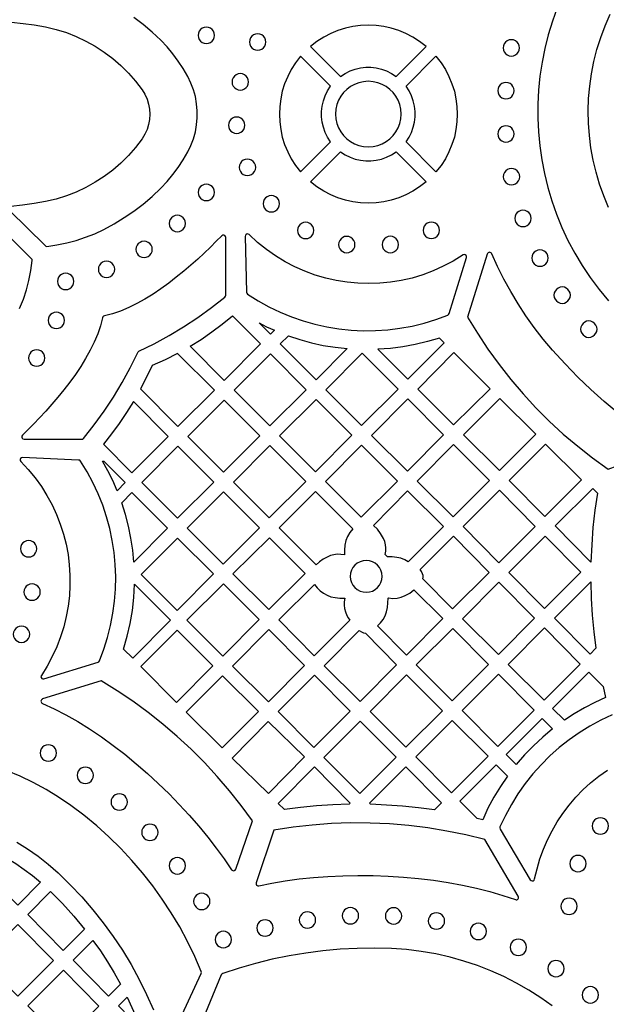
# Model space of a CAD drawing. Header units: millimetres. Extents: x -1176 to 822, y -1617 to -119.
# Tile 110 of 119: x 505 to 625, y -722 to -519. Entities that reach past the tile are written whole.
import ezdxf

# ---------------------------------------------------------------- set-up
doc = ezdxf.new("R2010")
doc.units = ezdxf.units.MM
doc.layers.add('pattern', color=5, linetype='Continuous', true_color=0x0000ff)

msp = doc.modelspace()

# ---------------------------------------------------------------- linework, layer by layer
at = {"layer": 'pattern'}
for points in [[(615.31, -516.78), (614.32, -519.52), (613.46, -522.3), (612.75, -525.11), (612.18, -527.94), (611.75, -530.79), (611.46, -533.66), (611.31, -536.53), (611.3, -539.41), (611.42, -542.28), (611.69, -545.15), (612.1, -548.01), (612.65, -550.84), (613.34, -553.66), (614.17, -556.44), (615.14, -559.19), (616.25, -561.89), (617.5, -564.56), (618.89, -567.17), (620.43, -569.72), (622.1, -572.21), (623.91, -574.63), (625.86, -576.98)], [(502.65, -558.4), (509.98, -565.64), (510.16, -565.76), (510.37, -565.78), (512.43, -565.49), (514.43, -565.09), (516.38, -564.57), (518.3, -563.93), (520.19, -563.18), (522.07, -562.29), (524.22, -561.13), (526.27, -559.88), (528.25, -558.53), (530.15, -557.08), (531.99, -555.51), (533.76, -553.84), (535.06, -552.47), (536.26, -551.05), (537.36, -549.57), (538.39, -548.02), (539.33, -546.39), (539.98, -545.05), (540.5, -543.66), (540.89, -542.25), (541.15, -540.81), (541.28, -539.36), (541.28, -537.91), (541.15, -536.46), (540.89, -535.02), (540.5, -533.61), (539.98, -532.23), (539.33, -530.89), (538.39, -529.26), (537.36, -527.71), (536.26, -526.22), (535.06, -524.8), (533.76, -523.44), (531.99, -521.76), (530.15, -520.2), (528.25, -518.74)], [(503.11, -519.71), (505.45, -519.95), (507.77, -520.28), (510.08, -520.69), (512.24, -521.2), (514.36, -521.86), (516.41, -522.65), (518.4, -523.59), (520.32, -524.65), (522.16, -525.85), (523.91, -527.17), (525.57, -528.61), (527.13, -530.16), (528.59, -531.83), (529.93, -533.6), (530.51, -534.53), (530.95, -535.52), (531.27, -536.54), (531.47, -537.58), (531.53, -538.64), (531.47, -539.69), (531.27, -540.74), (530.95, -541.76), (530.51, -542.74), (529.93, -543.68), (528.59, -545.45), (527.13, -547.11), (525.57, -548.67), (523.91, -550.11), (522.16, -551.43), (520.32, -552.62), (518.4, -553.69), (516.41, -554.62), (514.36, -555.42), (512.24, -556.07), (510.08, -556.58), (507.71, -557), (505.34, -557.33), (502.95, -557.58)], [(625.87, -557.79), (624.87, -555.41), (624.01, -552.99), (623.28, -550.54), (622.68, -548.05), (622.22, -545.54), (621.9, -543.02), (621.71, -540.48), (621.66, -537.93), (621.74, -535.39), (621.97, -532.85), (622.32, -530.32), (622.82, -527.81), (623.46, -525.32), (624.23, -522.85), (625.14, -520.43), (626.19, -518.04)], [(504.76, -578.54), (505.52, -576.65), (506.16, -574.73), (506.67, -572.78), (507.07, -570.78), (507.36, -568.72), (507.34, -568.51), (507.22, -568.33), (499.96, -561.16)], [(600.92, -567.36), (596.88, -580.32), (598.91, -583.66), (601.06, -586.91), (603.35, -590.07), (605.75, -593.14), (608.28, -596.1), (610.92, -598.96), (613.67, -601.71), (616.54, -604.35), (619.51, -606.87), (622.58, -609.28), (625.75, -611.56), (636.85, -607.47)], [(636.94, -606.58), (633.81, -604.5), (630.77, -602.33), (627.83, -600.07), (624.98, -597.7), (622.21, -595.22), (619.51, -592.64), (616.9, -589.95), (614.34, -587.14), (612.41, -584.84), (610.58, -582.48), (608.86, -580.07), (607.24, -577.6), (605.74, -575.09), (604.34, -572.54), (603.04, -569.94), (601.86, -567.31)], [(549.24, -693.79), (552.61, -683.84), (550.31, -680.7), (547.9, -677.66), (545.38, -674.71), (542.74, -671.87), (540.01, -669.13), (537.17, -666.5), (534.22, -663.99), (531.19, -661.58), (528.06, -659.29), (524.84, -657.12), (521.53, -655.08), (509.49, -658.81)], [(509.44, -659.75), (511.85, -660.83), (514.27, -662.07), (516.7, -663.45), (519.14, -664.96), (521.57, -666.6), (523.98, -668.34), (526.36, -670.18), (528.71, -672.11), (531.02, -674.11), (533.27, -676.19), (535.47, -678.32), (537.59, -680.49), (539.63, -682.7), (541.59, -684.94), (543.45, -687.18), (545.2, -689.44), (546.84, -691.68), (548.35, -693.9)], [(626.62, -662.09), (624.27, -663.18), (622, -664.41), (619.82, -665.76), (617.72, -667.23), (615.71, -668.81), (613.8, -670.51), (612, -672.31), (610.3, -674.21), (608.7, -676.21), (607.23, -678.3), (605.87, -680.48), (604.64, -682.75), (603.53, -685.09), (603.49, -685.32), (603.56, -685.53), (609.76, -695.95), (609.93, -696.12), (610.15, -696.18), (610.37, -696.15), (610.55, -696.02), (610.65, -695.8), (611.14, -693.69), (611.73, -691.67), (612.45, -689.69), (613.28, -687.76), (614.23, -685.88), (615.28, -684.06), (616.45, -682.31), (617.73, -680.61), (619.11, -679), (620.59, -677.47), (622.17, -676.03), (623.86, -674.67), (625.63, -673.42)], [(535.55, -729.24), (542.09, -715.22), (542.14, -715.03), (542.1, -714.84), (540.75, -711.71), (539.28, -708.65), (537.67, -705.67), (535.94, -702.76), (534.09, -699.94), (532.12, -697.19), (530.04, -694.54), (527.84, -691.98), (525.53, -689.51), (523.12, -687.14), (520.6, -684.88), (517.98, -682.72), (515.26, -680.67), (512.75, -678.96), (510.18, -677.4), (507.56, -675.98), (504.89, -674.7), (502.17, -673.56)], [(607.29, -699.33), (600.38, -687.72), (596.51, -686.76), (592.61, -685.96), (588.69, -685.32), (584.75, -684.83), (580.8, -684.49), (576.83, -684.31), (572.86, -684.29), (568.9, -684.43), (564.93, -684.72), (560.98, -685.17), (557.04, -685.77), (553.38, -696.58)], [(504.15, -688.25), (506.38, -689.63), (508.55, -691.14), (510.65, -692.78), (512.67, -694.56), (515.16, -696.98), (517.54, -699.5), (519.8, -702.11), (521.95, -704.81), (523.98, -707.6), (525.88, -710.46), (527.67, -713.41), (529.33, -716.43), (530.86, -719.52), (532.26, -722.68)], [(553.96, -697.23), (556.61, -696.67), (559.37, -696.2), (562.23, -695.8), (565.16, -695.5), (568.16, -695.27), (571.22, -695.13), (574.31, -695.08), (577.42, -695.11), (580.55, -695.22), (583.67, -695.42), (586.77, -695.7), (589.83, -696.07), (592.85, -696.52), (595.8, -697.06), (598.68, -697.68), (601.46, -698.39), (604.13, -699.18), (606.69, -700.05)], [(614.26, -721.9), (611.9, -720.22), (609.45, -718.65), (606.93, -717.2), (604.33, -715.87), (601.66, -714.67), (598.92, -713.6), (596.11, -712.66), (593.25, -711.86), (590.32, -711.2), (587.35, -710.68), (584.32, -710.32), (581.25, -710.11), (577.71, -710.02), (574.18, -710.07), (570.65, -710.25), (567.13, -710.57), (563.63, -711.02), (560.15, -711.6), (556.7, -712.31), (553.27, -713.16), (549.87, -714.14), (546.51, -715.25), (546.33, -715.35), (546.22, -715.52), (539.9, -730.78)]]:
    msp.add_lwpolyline(points, dxfattribs=at)
for points in [[(541.45, -522.42), (541.51, -522.86), (541.68, -523.27), (541.94, -523.61), (542.28, -523.87), (542.69, -524.04), (543.13, -524.1), (543.58, -524.04), (543.98, -523.87), (544.33, -523.61), (544.59, -523.27), (544.76, -522.86), (544.82, -522.42), (544.76, -521.97), (544.59, -521.57), (544.33, -521.22), (543.98, -520.96), (543.58, -520.79), (543.13, -520.73), (542.69, -520.79), (542.28, -520.96), (541.94, -521.22), (541.68, -521.57), (541.51, -521.97)], [(564.58, -524.68), (570.74, -530.85), (571.7, -530.23), (572.7, -529.73), (573.75, -529.36), (574.82, -529.11), (575.91, -528.99), (577, -528.99), (578.09, -529.11), (579.16, -529.36), (580.2, -529.73), (581.21, -530.23), (582.16, -530.85), (588.33, -524.68), (587.01, -523.66), (585.63, -522.77), (584.18, -522.02), (582.7, -521.4), (581.17, -520.92), (579.61, -520.58), (578.04, -520.37), (576.45, -520.31), (574.87, -520.37), (573.3, -520.58), (571.74, -520.92), (570.21, -521.4), (568.72, -522.02), (567.28, -522.77), (565.9, -523.66)], [(552.02, -523.8), (552.08, -524.24), (552.25, -524.65), (552.52, -524.99), (552.86, -525.25), (553.26, -525.42), (553.71, -525.48), (554.16, -525.42), (554.56, -525.25), (554.9, -524.99), (555.16, -524.65), (555.33, -524.24), (555.39, -523.8), (555.33, -523.35), (555.16, -522.94), (554.9, -522.6), (554.56, -522.34), (554.16, -522.17), (553.71, -522.11), (553.26, -522.17), (552.86, -522.34), (552.52, -522.6), (552.25, -522.94), (552.08, -523.35)], [(604.18, -524.99), (604.24, -525.44), (604.4, -525.84), (604.67, -526.18), (605.01, -526.45), (605.41, -526.62), (605.86, -526.68), (606.31, -526.62), (606.71, -526.45), (607.05, -526.18), (607.31, -525.84), (607.48, -525.44), (607.54, -524.99), (607.48, -524.54), (607.31, -524.14), (607.05, -523.8), (606.71, -523.54), (606.31, -523.37), (605.86, -523.31), (605.41, -523.37), (605.01, -523.54), (604.67, -523.8), (604.4, -524.14), (604.24, -524.54)], [(568.7, -532.89), (562.54, -526.73), (561.51, -528.05), (560.62, -529.43), (559.87, -530.87), (559.25, -532.36), (558.77, -533.89), (558.43, -535.45), (558.23, -537.02), (558.16, -538.6), (558.23, -540.19), (558.43, -541.76), (558.77, -543.32), (559.25, -544.84), (559.87, -546.33), (560.62, -547.78), (561.51, -549.16), (562.54, -550.48), (568.7, -544.32), (568.08, -543.36), (567.58, -542.36), (567.21, -541.31), (566.96, -540.24), (566.84, -539.15), (566.84, -538.06), (566.96, -536.97), (567.21, -535.9), (567.58, -534.85), (568.08, -533.85)], [(584.21, -532.89), (590.37, -526.73), (591.4, -528.05), (592.29, -529.43), (593.04, -530.87), (593.66, -532.36), (594.14, -533.89), (594.48, -535.45), (594.68, -537.02), (594.75, -538.6), (594.68, -540.19), (594.48, -541.76), (594.14, -543.32), (593.66, -544.84), (593.04, -546.33), (592.29, -547.78), (591.4, -549.16), (590.37, -550.48), (584.21, -544.32), (584.83, -543.36), (585.32, -542.36), (585.7, -541.31), (585.94, -540.24), (586.07, -539.15), (586.07, -538.06), (585.94, -536.97), (585.7, -535.9), (585.32, -534.85), (584.83, -533.85)], [(548.43, -531.98), (548.49, -532.43), (548.66, -532.83), (548.93, -533.17), (549.27, -533.43), (549.67, -533.6), (550.12, -533.66), (550.57, -533.6), (550.97, -533.43), (551.31, -533.17), (551.58, -532.83), (551.75, -532.43), (551.81, -531.98), (551.75, -531.53), (551.58, -531.13), (551.31, -530.79), (550.97, -530.52), (550.57, -530.35), (550.12, -530.29), (549.67, -530.35), (549.27, -530.52), (548.93, -530.79), (548.66, -531.13), (548.49, -531.53)], [(569.71, -538.6), (569.79, -539.6), (570, -540.55), (570.34, -541.45), (570.8, -542.28), (571.37, -543.03), (572.03, -543.69), (572.78, -544.26), (573.61, -544.72), (574.51, -545.06), (575.46, -545.27), (576.45, -545.35), (577.45, -545.27), (578.4, -545.06), (579.3, -544.72), (580.13, -544.26), (580.88, -543.69), (581.54, -543.03), (582.11, -542.28), (582.57, -541.45), (582.91, -540.55), (583.12, -539.6), (583.2, -538.6), (583.12, -537.61), (582.91, -536.66), (582.57, -535.76), (582.11, -534.93), (581.54, -534.18), (580.88, -533.52), (580.13, -532.95), (579.3, -532.49), (578.4, -532.15), (577.45, -531.94), (576.45, -531.86), (575.46, -531.94), (574.51, -532.15), (573.61, -532.49), (572.78, -532.95), (572.03, -533.52), (571.37, -534.18), (570.8, -534.93), (570.34, -535.76), (570, -536.66), (569.79, -537.61)], [(603.06, -533.78), (603.12, -534.23), (603.29, -534.64), (603.55, -534.98), (603.9, -535.24), (604.3, -535.41), (604.75, -535.47), (605.19, -535.41), (605.6, -535.24), (605.94, -534.98), (606.2, -534.64), (606.37, -534.23), (606.43, -533.78), (606.37, -533.34), (606.2, -532.93), (605.94, -532.59), (605.6, -532.33), (605.19, -532.16), (604.75, -532.1), (604.3, -532.16), (603.9, -532.33), (603.55, -532.59), (603.29, -532.93), (603.12, -533.34)], [(547.7, -540.89), (547.76, -541.34), (547.93, -541.74), (548.2, -542.08), (548.54, -542.34), (548.94, -542.51), (549.39, -542.57), (549.84, -542.51), (550.24, -542.34), (550.58, -542.08), (550.84, -541.74), (551.01, -541.34), (551.07, -540.89), (551.01, -540.44), (550.84, -540.04), (550.58, -539.7), (550.24, -539.43), (549.84, -539.26), (549.39, -539.2), (548.94, -539.26), (548.54, -539.43), (548.2, -539.7), (547.93, -540.04), (547.76, -540.44)], [(603.06, -542.67), (603.12, -543.12), (603.29, -543.53), (603.55, -543.87), (603.89, -544.13), (604.29, -544.3), (604.74, -544.36), (605.19, -544.3), (605.59, -544.13), (605.93, -543.87), (606.2, -543.53), (606.37, -543.12), (606.43, -542.67), (606.37, -542.23), (606.2, -541.82), (605.93, -541.48), (605.59, -541.22), (605.19, -541.05), (604.74, -540.99), (604.29, -541.05), (603.89, -541.22), (603.55, -541.48), (603.29, -541.82), (603.12, -542.23)], [(564.58, -552.52), (570.74, -546.36), (571.7, -546.98), (572.7, -547.47), (573.75, -547.85), (574.82, -548.09), (575.91, -548.22), (577, -548.22), (578.09, -548.09), (579.16, -547.85), (580.2, -547.47), (581.21, -546.98), (582.16, -546.36), (588.33, -552.52), (587.01, -553.55), (585.63, -554.44), (584.18, -555.19), (582.7, -555.81), (581.17, -556.29), (579.61, -556.63), (578.04, -556.83), (576.45, -556.9), (574.87, -556.83), (573.3, -556.63), (571.74, -556.29), (570.21, -555.81), (568.72, -555.19), (567.28, -554.44), (565.9, -553.55)], [(549.92, -549.55), (549.98, -550), (550.15, -550.41), (550.41, -550.75), (550.75, -551.01), (551.16, -551.18), (551.6, -551.24), (552.05, -551.18), (552.45, -551.01), (552.8, -550.75), (553.06, -550.41), (553.23, -550), (553.29, -549.55), (553.23, -549.11), (553.06, -548.7), (552.8, -548.36), (552.45, -548.1), (552.05, -547.93), (551.6, -547.87), (551.16, -547.93), (550.75, -548.1), (550.41, -548.36), (550.15, -548.7), (549.98, -549.11)], [(604.21, -551.48), (604.27, -551.93), (604.44, -552.33), (604.7, -552.67), (605.04, -552.93), (605.44, -553.1), (605.89, -553.16), (606.34, -553.1), (606.74, -552.93), (607.08, -552.67), (607.35, -552.33), (607.52, -551.93), (607.58, -551.48), (607.52, -551.03), (607.35, -550.63), (607.08, -550.29), (606.74, -550.02), (606.34, -549.85), (605.89, -549.79), (605.44, -549.85), (605.04, -550.02), (604.7, -550.29), (604.44, -550.63), (604.27, -551.03)], [(541.47, -554.7), (541.53, -555.15), (541.7, -555.55), (541.97, -555.89), (542.31, -556.16), (542.71, -556.33), (543.16, -556.39), (543.61, -556.33), (544.01, -556.16), (544.35, -555.89), (544.61, -555.55), (544.78, -555.15), (544.84, -554.7), (544.78, -554.25), (544.61, -553.85), (544.35, -553.51), (544.01, -553.25), (543.61, -553.08), (543.16, -553.02), (542.71, -553.08), (542.31, -553.25), (541.97, -553.51), (541.7, -553.85), (541.53, -554.25)], [(554.83, -557.03), (554.89, -557.48), (555.06, -557.88), (555.33, -558.22), (555.67, -558.49), (556.07, -558.66), (556.52, -558.72), (556.97, -558.66), (557.37, -558.49), (557.71, -558.22), (557.97, -557.88), (558.14, -557.48), (558.2, -557.03), (558.14, -556.58), (557.97, -556.18), (557.71, -555.84), (557.37, -555.58), (556.97, -555.41), (556.52, -555.35), (556.07, -555.41), (555.67, -555.58), (555.33, -555.84), (555.06, -556.18), (554.89, -556.58)], [(606.56, -560.04), (606.62, -560.49), (606.79, -560.89), (607.05, -561.23), (607.39, -561.5), (607.8, -561.67), (608.24, -561.73), (608.69, -561.67), (609.09, -561.5), (609.43, -561.23), (609.7, -560.89), (609.87, -560.49), (609.93, -560.04), (609.87, -559.59), (609.7, -559.19), (609.43, -558.85), (609.09, -558.59), (608.69, -558.42), (608.24, -558.36), (607.8, -558.42), (607.39, -558.59), (607.05, -558.85), (606.79, -559.19), (606.62, -559.59)], [(535.51, -561.09), (535.57, -561.54), (535.74, -561.94), (536, -562.28), (536.34, -562.54), (536.74, -562.71), (537.19, -562.77), (537.64, -562.71), (538.04, -562.54), (538.38, -562.28), (538.64, -561.94), (538.81, -561.54), (538.87, -561.09), (538.81, -560.64), (538.64, -560.24), (538.38, -559.9), (538.04, -559.63), (537.64, -559.46), (537.19, -559.4), (536.74, -559.46), (536.34, -559.63), (536, -559.9), (535.74, -560.24), (535.57, -560.64)], [(561.89, -562.52), (561.95, -562.97), (562.12, -563.37), (562.38, -563.71), (562.72, -563.97), (563.12, -564.14), (563.57, -564.2), (564.02, -564.14), (564.42, -563.97), (564.76, -563.71), (565.03, -563.37), (565.2, -562.97), (565.26, -562.52), (565.2, -562.07), (565.03, -561.67), (564.76, -561.33), (564.42, -561.06), (564.02, -560.89), (563.57, -560.83), (563.12, -560.89), (562.72, -561.06), (562.38, -561.33), (562.12, -561.67), (561.95, -562.07)], [(587.73, -562.5), (587.79, -562.95), (587.96, -563.35), (588.22, -563.69), (588.57, -563.95), (588.97, -564.12), (589.42, -564.18), (589.86, -564.12), (590.27, -563.95), (590.61, -563.69), (590.87, -563.35), (591.04, -562.95), (591.1, -562.5), (591.04, -562.05), (590.87, -561.65), (590.61, -561.31), (590.27, -561.04), (589.86, -560.87), (589.42, -560.81), (588.97, -560.87), (588.57, -561.04), (588.22, -561.31), (587.96, -561.65), (587.79, -562.05)], [(517.54, -605.42), (517.75, -605.38), (517.91, -605.25), (520.09, -602.49), (522.14, -599.66), (524.05, -596.77), (525.84, -593.79), (527.51, -590.73), (529.06, -587.58), (529.15, -587.44), (529.29, -587.34), (532.45, -585.79), (535.51, -584.13), (538.48, -582.34), (541.38, -580.43), (544.21, -578.38), (546.97, -576.21), (547.1, -576.04), (547.14, -575.84), (547.14, -563.96), (547.09, -563.73), (546.94, -563.56), (546.74, -563.48), (546.52, -563.5), (546.32, -563.62), (545.2, -564.75), (544, -565.93), (542.72, -567.16), (541.37, -568.4), (539.96, -569.66), (538.49, -570.91), (536.97, -572.15), (535.41, -573.35), (533.81, -574.5), (532.18, -575.6), (530.53, -576.62), (528.87, -577.55), (527.19, -578.38), (525.51, -579.08), (523.84, -579.66), (522.18, -580.09), (522, -580.16), (521.88, -580.28), (521.81, -580.46), (521.38, -582.12), (520.8, -583.79), (520.09, -585.47), (519.26, -587.15), (518.33, -588.81), (517.31, -590.46), (516.22, -592.09), (515.06, -593.69), (513.86, -595.25), (512.62, -596.77), (511.37, -598.24), (510.11, -599.65), (508.86, -601), (507.64, -602.27), (506.46, -603.47), (505.33, -604.59), (505.2, -604.79), (505.19, -605.01), (505.27, -605.21), (505.43, -605.36), (505.66, -605.42)], [(551.6, -575.6), (553.78, -576.98), (556.02, -578.22), (558.32, -579.32), (560.66, -580.29), (563.05, -581.11), (565.47, -581.8), (567.93, -582.35), (570.41, -582.75), (572.91, -583.01), (575.42, -583.13), (577.93, -583.1), (580.45, -582.94), (582.95, -582.62), (585.45, -582.16), (587.92, -581.56), (590.37, -580.81), (592.79, -579.91), (592.97, -579.79), (593.07, -579.61), (596.66, -568.09), (596.67, -567.85), (596.57, -567.64), (596.39, -567.51), (596.16, -567.47), (595.93, -567.55), (593.93, -568.8), (591.87, -569.89), (589.77, -570.84), (587.63, -571.64), (585.45, -572.29), (583.24, -572.8), (581.02, -573.16), (578.79, -573.38), (576.55, -573.45), (574.31, -573.38), (572.08, -573.17), (569.87, -572.82), (567.69, -572.32), (565.53, -571.69), (563.42, -570.91), (561.35, -570), (559.33, -568.95), (557.37, -567.76), (555.49, -566.43), (553.67, -564.97), (551.94, -563.37), (551.74, -563.25), (551.52, -563.24), (551.32, -563.33), (551.17, -563.5), (551.12, -563.73), (551.39, -575.21), (551.44, -575.43)], [(570.34, -565.42), (570.4, -565.87), (570.57, -566.27), (570.84, -566.61), (571.18, -566.87), (571.58, -567.04), (572.03, -567.1), (572.48, -567.04), (572.88, -566.87), (573.22, -566.61), (573.48, -566.27), (573.65, -565.87), (573.71, -565.42), (573.65, -564.97), (573.48, -564.57), (573.22, -564.23), (572.88, -563.96), (572.48, -563.79), (572.03, -563.73), (571.58, -563.79), (571.18, -563.96), (570.84, -564.23), (570.57, -564.57), (570.4, -564.97)], [(579.29, -565.41), (579.35, -565.85), (579.52, -566.26), (579.78, -566.6), (580.12, -566.86), (580.53, -567.03), (580.97, -567.09), (581.42, -567.03), (581.83, -566.86), (582.17, -566.6), (582.43, -566.26), (582.6, -565.85), (582.66, -565.41), (582.6, -564.96), (582.43, -564.55), (582.17, -564.21), (581.83, -563.95), (581.42, -563.78), (580.97, -563.72), (580.53, -563.78), (580.12, -563.95), (579.78, -564.21), (579.52, -564.55), (579.35, -564.96)], [(528.67, -566.42), (528.73, -566.86), (528.9, -567.27), (529.16, -567.61), (529.51, -567.87), (529.91, -568.04), (530.36, -568.1), (530.8, -568.04), (531.21, -567.87), (531.55, -567.61), (531.81, -567.27), (531.98, -566.86), (532.04, -566.42), (531.98, -565.97), (531.81, -565.56), (531.55, -565.22), (531.21, -564.96), (530.8, -564.79), (530.36, -564.73), (529.91, -564.79), (529.51, -564.96), (529.16, -565.22), (528.9, -565.56), (528.73, -565.97)], [(610.06, -568.2), (610.12, -568.65), (610.29, -569.05), (610.55, -569.4), (610.9, -569.66), (611.3, -569.83), (611.75, -569.89), (612.2, -569.83), (612.6, -569.66), (612.94, -569.4), (613.2, -569.05), (613.37, -568.65), (613.43, -568.2), (613.37, -567.76), (613.2, -567.35), (612.94, -567.01), (612.6, -566.75), (612.2, -566.58), (611.75, -566.52), (611.3, -566.58), (610.9, -566.75), (610.55, -567.01), (610.29, -567.35), (610.12, -567.76)], [(520.94, -570.49), (521, -570.94), (521.17, -571.34), (521.43, -571.68), (521.77, -571.95), (522.17, -572.12), (522.62, -572.18), (523.07, -572.12), (523.47, -571.95), (523.81, -571.68), (524.08, -571.34), (524.25, -570.94), (524.31, -570.49), (524.25, -570.04), (524.08, -569.64), (523.81, -569.3), (523.47, -569.04), (523.07, -568.87), (522.62, -568.81), (522.17, -568.87), (521.77, -569.04), (521.43, -569.3), (521.17, -569.64), (521, -570.04)], [(512.53, -572.99), (512.59, -573.44), (512.76, -573.84), (513.02, -574.19), (513.37, -574.45), (513.77, -574.62), (514.22, -574.68), (514.66, -574.62), (515.07, -574.45), (515.41, -574.19), (515.67, -573.84), (515.84, -573.44), (515.9, -572.99), (515.84, -572.55), (515.67, -572.14), (515.41, -571.8), (515.07, -571.54), (514.66, -571.37), (514.22, -571.31), (513.77, -571.37), (513.37, -571.54), (513.02, -571.8), (512.76, -572.14), (512.59, -572.55)], [(614.63, -575.82), (614.69, -576.27), (614.86, -576.67), (615.13, -577.01), (615.47, -577.27), (615.87, -577.44), (616.32, -577.5), (616.77, -577.44), (617.17, -577.27), (617.51, -577.01), (617.77, -576.67), (617.94, -576.27), (618, -575.82), (617.94, -575.37), (617.77, -574.97), (617.51, -574.63), (617.17, -574.36), (616.77, -574.19), (616.32, -574.13), (615.87, -574.19), (615.47, -574.36), (615.13, -574.63), (614.86, -574.97), (614.69, -575.37)], [(510.62, -581), (510.68, -581.45), (510.85, -581.85), (511.11, -582.19), (511.45, -582.46), (511.85, -582.63), (512.3, -582.69), (512.75, -582.63), (513.15, -582.46), (513.49, -582.19), (513.76, -581.85), (513.93, -581.45), (513.99, -581), (513.93, -580.56), (513.76, -580.15), (513.49, -579.81), (513.15, -579.55), (512.75, -579.38), (512.3, -579.32), (511.85, -579.38), (511.45, -579.55), (511.11, -579.81), (510.85, -580.15), (510.68, -580.56)], [(539.82, -586.33), (542.1, -584.9), (544.3, -583.38), (546.43, -581.77), (548.5, -580.05), (554.29, -585.85), (546.81, -593.32)], [(554, -581.51), (555.55, -582.29), (557.13, -583.01), (556.32, -583.83)], [(620.11, -582.8), (620.17, -583.25), (620.34, -583.66), (620.6, -584), (620.94, -584.26), (621.34, -584.43), (621.79, -584.49), (622.24, -584.43), (622.64, -584.26), (622.98, -584), (623.25, -583.66), (623.42, -583.25), (623.48, -582.8), (623.42, -582.36), (623.25, -581.95), (622.98, -581.61), (622.64, -581.35), (622.24, -581.18), (621.79, -581.12), (621.34, -581.18), (620.94, -581.35), (620.6, -581.61), (620.34, -581.95), (620.17, -582.36)], [(560.03, -584.16), (562.4, -584.95), (564.79, -585.6), (567.2, -586.13), (569.64, -586.53), (572.12, -586.81), (565.71, -593.22), (558.34, -585.85)], [(591.08, -584.63), (588.59, -585.37), (586.09, -585.97), (583.57, -586.43), (581.02, -586.75), (578.43, -586.94), (584.61, -593.11), (592.05, -585.6)], [(506.59, -588.74), (506.65, -589.19), (506.82, -589.59), (507.08, -589.93), (507.42, -590.19), (507.83, -590.36), (508.27, -590.42), (508.72, -590.36), (509.13, -590.19), (509.47, -589.93), (509.73, -589.59), (509.9, -589.19), (509.96, -588.74), (509.9, -588.29), (509.73, -587.89), (509.47, -587.55), (509.13, -587.28), (508.72, -587.11), (508.27, -587.05), (507.83, -587.11), (507.42, -587.28), (507.08, -587.55), (506.82, -587.89), (506.65, -588.29)], [(529.63, -595.06), (537.31, -602.82), (544.83, -595.31), (537.24, -587.79), (534.65, -589.09), (532.01, -590.27), (530.86, -592.69)], [(563.68, -595.24), (556.31, -587.87), (548.84, -595.35), (556.17, -602.68)], [(582.58, -595.14), (575.17, -587.73), (567.73, -595.24), (575.07, -602.58)], [(594.07, -587.63), (586.63, -595.14), (593.97, -602.47), (601.49, -595.04)], [(528.16, -597.65), (526.74, -599.94), (525.24, -602.17), (523.67, -604.34), (522.01, -606.46), (527.81, -612.32), (535.29, -604.84)], [(546.81, -597.37), (539.33, -604.85), (546.7, -612.22), (554.14, -604.7)], [(558.2, -604.71), (565.6, -612.11), (573.04, -604.6), (565.71, -597.27)], [(584.5, -612.01), (591.94, -604.5), (584.57, -597.13), (577.13, -604.64)], [(603.47, -597.02), (596.02, -604.55), (603.41, -611.87), (610.87, -604.41)], [(537.31, -606.87), (529.85, -614.32), (537.21, -621.67), (544.66, -614.22)], [(563.58, -614.14), (556.17, -606.73), (548.73, -614.24), (556.07, -621.58)], [(575.07, -606.63), (567.63, -614.14), (574.97, -621.47), (582.48, -614.03)], [(593.97, -606.52), (586.51, -614.05), (593.91, -621.37), (601.37, -613.91)], [(612.77, -621.3), (620.29, -613.79), (612.87, -606.46), (605.43, -613.9)], [(504.99, -610), (506.52, -611.65), (507.93, -613.37), (509.22, -615.16), (510.38, -617.01), (511.42, -618.92), (512.33, -620.89), (513.11, -622.89), (513.77, -624.93), (514.3, -627.01), (514.7, -629.11), (514.96, -631.23), (515.1, -633.36), (515.11, -635.5), (514.99, -637.63), (514.74, -639.76), (514.35, -641.88), (513.83, -643.98), (513.18, -646.05), (512.39, -648.1), (511.47, -650.1), (510.41, -652.06), (509.22, -653.96), (509.13, -654.2), (509.17, -654.42), (509.31, -654.6), (509.51, -654.7), (509.76, -654.69), (520.87, -651.25), (521.05, -651.15), (521.17, -650.97), (522.08, -648.57), (522.85, -646.14), (523.47, -643.68), (523.95, -641.2), (524.28, -638.71), (524.47, -636.21), (524.51, -633.7), (524.42, -631.2), (524.18, -628.71), (523.81, -626.24), (523.29, -623.79), (522.63, -621.37), (521.83, -618.98), (520.9, -616.64), (519.83, -614.34), (518.61, -612.1), (517.27, -609.91), (517.11, -609.75), (516.89, -609.7), (505.35, -609.18), (505.11, -609.23), (504.94, -609.37), (504.85, -609.57), (504.86, -609.8)], [(524.81, -616), (523.9, -613.92), (522.9, -611.9), (521.8, -609.92), (522.05, -609.93), (526.46, -614.34)], [(525.74, -618.47), (527.85, -616.37), (535.18, -623.7), (528.25, -630.7), (528, -628.19), (527.63, -625.73), (527.13, -623.29), (526.5, -620.88)], [(539.22, -623.68), (546.61, -631.07), (554.06, -623.62), (546.7, -616.26)], [(565.73, -631.23), (558.09, -623.6), (565.6, -616.16), (573.3, -623.85), (572.68, -624.6), (572.2, -625.39), (571.86, -626.25), (571.64, -627.2), (571.53, -628.2), (571.53, -629.2), (570.79, -629.09), (570.08, -629.08), (569.39, -629.16), (568.7, -629.35), (568.01, -629.64), (567.19, -630.1), (566.44, -630.62)], [(584.66, -630.61), (583.93, -630.19), (583.17, -629.89), (582.35, -629.7), (581.39, -629.6), (580.42, -629.6), (579.93, -629.12), (580.05, -628.42), (580.07, -627.75), (580, -627.1), (579.82, -626.46), (579.55, -625.81), (578.99, -624.82), (578.32, -623.94), (577.52, -623.13), (584.54, -616.04), (591.92, -623.35)], [(610.74, -623.33), (603.41, -615.92), (595.93, -623.39), (603.27, -630.8)], [(622.23, -630.67), (614.87, -623.25), (622.6, -615.52), (623.57, -616.5), (623.05, -620.03), (622.65, -623.56), (622.38, -627.11)], [(504.91, -627.93), (504.97, -628.38), (505.14, -628.78), (505.4, -629.13), (505.74, -629.39), (506.15, -629.56), (506.59, -629.62), (507.04, -629.56), (507.45, -629.39), (507.79, -629.13), (508.05, -628.78), (508.22, -628.38), (508.28, -627.93), (508.22, -627.49), (508.05, -627.08), (507.79, -626.74), (507.45, -626.48), (507.04, -626.31), (506.59, -626.25), (506.15, -626.31), (505.74, -626.48), (505.4, -626.74), (505.14, -627.08), (504.97, -627.49)], [(529.77, -633.23), (537.14, -640.61), (544.59, -633.1), (537.21, -625.73)], [(548.61, -633.08), (555.99, -640.45), (563.48, -633.03), (556.1, -625.66)], [(587.64, -634.1), (587.72, -633.76), (587.71, -633.43), (587.61, -633.09), (587.4, -632.63), (587.13, -632.2), (593.95, -625.37), (601.29, -632.78), (593.78, -640.29)], [(620.14, -632.73), (612.81, -625.32), (605.33, -632.79), (612.66, -640.2)], [(572.75, -633.61), (572.81, -634.27), (573, -634.88), (573.3, -635.44), (573.7, -635.92), (574.19, -636.32), (574.75, -636.62), (575.36, -636.81), (576.02, -636.88), (576.68, -636.81), (577.29, -636.62), (577.85, -636.32), (578.34, -635.92), (578.74, -635.44), (579.04, -634.88), (579.23, -634.27), (579.29, -633.61), (579.23, -632.95), (579.04, -632.33), (578.74, -631.78), (578.34, -631.29), (577.85, -630.89), (577.29, -630.59), (576.68, -630.4), (576.02, -630.33), (575.36, -630.4), (574.75, -630.59), (574.19, -630.89), (573.7, -631.29), (573.3, -631.78), (573, -632.33), (572.81, -632.95)], [(505.64, -636.84), (505.7, -637.29), (505.87, -637.69), (506.13, -638.03), (506.47, -638.3), (506.88, -638.47), (507.32, -638.53), (507.77, -638.47), (508.17, -638.3), (508.52, -638.03), (508.78, -637.69), (508.95, -637.29), (509.01, -636.84), (508.95, -636.39), (508.78, -635.99), (508.52, -635.65), (508.17, -635.39), (507.77, -635.22), (507.32, -635.16), (506.88, -635.22), (506.47, -635.39), (506.13, -635.65), (505.87, -635.99), (505.7, -636.39)], [(526.14, -648.56), (526.9, -645.92), (527.49, -643.28), (527.93, -640.62), (528.22, -637.93), (528.36, -635.19), (535.76, -642.6), (528.01, -650.42)], [(539.15, -642.58), (546.52, -650.02), (553.98, -642.5), (546.65, -635.16)], [(571.62, -638.09), (571.5, -638.84), (571.49, -639.55), (571.58, -640.24), (571.77, -640.92), (572.06, -641.62), (572.33, -642.13), (572.64, -642.63), (565.33, -649.94), (558.02, -642.56), (565.38, -635.27), (565.91, -635.96), (566.52, -636.56), (567.21, -637.07), (567.96, -637.48), (568.77, -637.79), (569.61, -637.98), (570.61, -638.09)], [(603.2, -649.66), (610.64, -642.22), (603.3, -634.82), (595.79, -642.32)], [(622.2, -634.72), (622.3, -638.15), (622.51, -641.57), (622.83, -644.99), (623.27, -648.39), (622.07, -649.6), (614.73, -642.19)], [(584.03, -637.57), (584.96, -637.04), (585.83, -636.41), (591.77, -642.3), (584.27, -649.79), (578.31, -643.77), (578.96, -643.13), (579.49, -642.45), (579.9, -641.71), (580.2, -640.91), (580.4, -640.01), (580.5, -639.07), (580.51, -638.12), (580.61, -638.03), (581.51, -638.13), (582.36, -638.09), (583.19, -637.91)], [(503.45, -645.51), (503.51, -645.96), (503.68, -646.36), (503.95, -646.7), (504.29, -646.96), (504.69, -647.13), (505.14, -647.2), (505.59, -647.13), (505.99, -646.96), (506.33, -646.7), (506.6, -646.36), (506.77, -645.96), (506.83, -645.51), (506.77, -645.06), (506.6, -644.66), (506.33, -644.32), (505.99, -644.05), (505.59, -643.88), (505.14, -643.82), (504.69, -643.88), (504.29, -644.05), (503.95, -644.32), (503.68, -644.66), (503.51, -645.06)], [(544.5, -652.01), (537.13, -644.64), (529.66, -652.1), (537, -659.51)], [(556.02, -644.54), (548.51, -652.05), (555.9, -659.37), (563.34, -651.93)], [(574.6, -644.72), (575.02, -644.99), (575.47, -645.2), (575.86, -645.3), (582.28, -651.78), (574.76, -659.31), (567.35, -651.97)], [(601.14, -651.72), (593.8, -644.31), (586.29, -651.82), (593.7, -659.16)], [(612.6, -659.06), (620.04, -651.62), (612.7, -644.21), (605.19, -651.72)], [(616.77, -663.16), (614.33, -660.74), (621.77, -653.3), (624.71, -656.24), (625.24, -658.48), (623.03, -659.5), (620.89, -660.61), (618.8, -661.83)], [(553.85, -661.41), (546.5, -654.06), (539.01, -661.55), (546.39, -668.86)], [(557.92, -661.39), (565.26, -668.8), (572.74, -661.32), (565.4, -653.91)], [(591.68, -661.23), (584.32, -653.82), (576.8, -661.35), (584.19, -668.73)], [(603.06, -668.59), (610.54, -661.12), (603.2, -653.71), (595.72, -661.19)], [(548.46, -670.94), (555.89, -663.43), (563.34, -670.73), (555.91, -678.24)], [(574.7, -678.23), (582.17, -670.75), (574.8, -663.36), (567.33, -670.84)], [(601.07, -670.58), (593.67, -663.24), (586.22, -670.69), (593.56, -678.09)], [(614.33, -664.97), (612.31, -666.66), (610.4, -668.43), (608.59, -670.31), (606.87, -672.3), (604.81, -670.25), (612.22, -662.85)], [(508.97, -669.93), (509.03, -670.37), (509.2, -670.78), (509.47, -671.12), (509.81, -671.38), (510.21, -671.55), (510.66, -671.61), (511.11, -671.55), (511.51, -671.38), (511.85, -671.12), (512.12, -670.78), (512.29, -670.37), (512.35, -669.93), (512.29, -669.48), (512.12, -669.07), (511.85, -668.73), (511.51, -668.47), (511.11, -668.3), (510.66, -668.24), (510.21, -668.3), (509.81, -668.47), (509.47, -668.73), (509.2, -669.07), (509.03, -669.48)], [(516.56, -674.5), (516.62, -674.95), (516.79, -675.35), (517.05, -675.7), (517.39, -675.96), (517.8, -676.13), (518.25, -676.19), (518.69, -676.13), (519.09, -675.96), (519.44, -675.7), (519.7, -675.35), (519.87, -674.95), (519.93, -674.5), (519.87, -674.05), (519.7, -673.65), (519.44, -673.31), (519.09, -673.05), (518.69, -672.88), (518.25, -672.82), (517.8, -672.88), (517.39, -673.05), (517.05, -673.31), (516.79, -673.65), (516.62, -674.05)], [(572.49, -680.45), (569.15, -680.56), (565.83, -680.77), (562.52, -681.1), (559.21, -681.52), (557.94, -680.26), (565.36, -672.76), (572.73, -680.2)], [(590.03, -681.62), (586.77, -681.18), (583.5, -680.84), (580.22, -680.6), (576.93, -680.46), (576.69, -680.22), (584.19, -672.72), (591.53, -680.13)], [(602.71, -672.35), (605.05, -674.68), (603.6, -676.82), (602.27, -679.02), (601.06, -681.28), (599.97, -683.63), (598.84, -683.35), (595.27, -679.79)], [(523.55, -680), (523.61, -680.45), (523.78, -680.85), (524.05, -681.19), (524.39, -681.45), (524.79, -681.62), (525.24, -681.69), (525.69, -681.62), (526.09, -681.45), (526.43, -681.19), (526.69, -680.85), (526.86, -680.45), (526.92, -680), (526.86, -679.55), (526.69, -679.15), (526.43, -678.81), (526.09, -678.54), (525.69, -678.37), (525.24, -678.31), (524.79, -678.37), (524.39, -678.54), (524.05, -678.81), (523.78, -679.15), (523.61, -679.55)], [(622.47, -684.91), (622.53, -685.36), (622.7, -685.76), (622.96, -686.1), (623.3, -686.37), (623.7, -686.54), (624.15, -686.6), (624.6, -686.54), (625, -686.37), (625.34, -686.1), (625.61, -685.76), (625.78, -685.36), (625.84, -684.91), (625.78, -684.46), (625.61, -684.06), (625.34, -683.72), (625, -683.46), (624.6, -683.29), (624.15, -683.23), (623.7, -683.29), (623.3, -683.46), (622.96, -683.72), (622.7, -684.06), (622.53, -684.46)], [(529.85, -686.22), (529.91, -686.67), (530.08, -687.07), (530.34, -687.41), (530.68, -687.67), (531.09, -687.85), (531.54, -687.91), (531.98, -687.85), (532.39, -687.67), (532.73, -687.41), (532.99, -687.07), (533.16, -686.67), (533.22, -686.22), (533.16, -685.77), (532.99, -685.37), (532.73, -685.03), (532.39, -684.76), (531.98, -684.59), (531.54, -684.53), (531.09, -684.59), (530.68, -684.76), (530.34, -685.03), (530.08, -685.37), (529.91, -685.77)], [(500.27, -690.54), (502.14, -691.55), (503.95, -692.65), (505.7, -693.83), (507.39, -695.1), (509.03, -696.46), (504.36, -701.15), (497.06, -693.76)], [(535.51, -693.09), (535.57, -693.54), (535.74, -693.94), (536, -694.28), (536.35, -694.55), (536.75, -694.72), (537.2, -694.78), (537.64, -694.72), (538.05, -694.55), (538.39, -694.28), (538.65, -693.94), (538.82, -693.54), (538.88, -693.09), (538.82, -692.65), (538.65, -692.24), (538.39, -691.9), (538.05, -691.64), (537.64, -691.47), (537.2, -691.41), (536.75, -691.47), (536.35, -691.64), (536, -691.9), (535.74, -692.24), (535.57, -692.65)], [(617.87, -692.63), (617.94, -693.08), (618.1, -693.48), (618.37, -693.82), (618.71, -694.09), (619.11, -694.26), (619.56, -694.32), (620.01, -694.26), (620.41, -694.09), (620.75, -693.82), (621.02, -693.48), (621.19, -693.08), (621.25, -692.63), (621.19, -692.18), (621.02, -691.78), (620.75, -691.44), (620.41, -691.18), (620.01, -691.01), (619.56, -690.95), (619.11, -691.01), (618.71, -691.18), (618.37, -691.44), (618.1, -691.78), (617.94, -692.18)], [(511.12, -698.4), (513.57, -700.87), (515.89, -703.45), (518.1, -706.13), (513.71, -710.53), (506.41, -703.13)], [(540.52, -700.42), (540.58, -700.87), (540.75, -701.27), (541.02, -701.61), (541.36, -701.87), (541.76, -702.04), (542.21, -702.1), (542.66, -702.04), (543.06, -701.87), (543.4, -701.61), (543.66, -701.27), (543.83, -700.87), (543.89, -700.42), (543.83, -699.97), (543.66, -699.57), (543.4, -699.22), (543.06, -698.96), (542.66, -698.79), (542.21, -698.73), (541.76, -698.79), (541.36, -698.96), (541.02, -699.22), (540.75, -699.57), (540.58, -699.97)], [(616.05, -701.42), (616.11, -701.87), (616.28, -702.27), (616.54, -702.62), (616.88, -702.88), (617.28, -703.05), (617.73, -703.11), (618.18, -703.05), (618.58, -702.88), (618.92, -702.62), (619.19, -702.27), (619.36, -701.87), (619.42, -701.42), (619.36, -700.98), (619.19, -700.57), (618.92, -700.23), (618.58, -699.97), (618.18, -699.8), (617.73, -699.74), (617.28, -699.8), (616.88, -699.97), (616.54, -700.23), (616.28, -700.57), (616.11, -700.98)], [(571.09, -703.36), (571.15, -703.81), (571.32, -704.21), (571.58, -704.55), (571.92, -704.82), (572.32, -704.99), (572.77, -705.05), (573.22, -704.99), (573.62, -704.82), (573.96, -704.55), (574.23, -704.21), (574.4, -703.81), (574.46, -703.36), (574.4, -702.91), (574.23, -702.51), (573.96, -702.17), (573.62, -701.91), (573.22, -701.74), (572.77, -701.67), (572.32, -701.74), (571.92, -701.91), (571.58, -702.17), (571.32, -702.51), (571.15, -702.91)], [(579.96, -703.39), (580.02, -703.83), (580.19, -704.24), (580.45, -704.58), (580.79, -704.84), (581.19, -705.01), (581.64, -705.07), (582.09, -705.01), (582.49, -704.84), (582.83, -704.58), (583.1, -704.24), (583.27, -703.83), (583.33, -703.39), (583.27, -702.94), (583.1, -702.53), (582.83, -702.19), (582.49, -701.93), (582.09, -701.76), (581.64, -701.7), (581.19, -701.76), (580.79, -701.93), (580.45, -702.19), (580.19, -702.53), (580.02, -702.94)], [(553.52, -705.87), (553.58, -706.31), (553.75, -706.72), (554.02, -707.06), (554.36, -707.32), (554.76, -707.49), (555.21, -707.55), (555.66, -707.49), (556.06, -707.32), (556.4, -707.06), (556.66, -706.72), (556.83, -706.31), (556.89, -705.87), (556.83, -705.42), (556.66, -705.01), (556.4, -704.67), (556.06, -704.41), (555.66, -704.24), (555.21, -704.18), (554.76, -704.24), (554.36, -704.41), (554.02, -704.67), (553.75, -705.01), (553.58, -705.42)], [(562.25, -704.22), (562.31, -704.67), (562.48, -705.07), (562.75, -705.41), (563.09, -705.68), (563.49, -705.85), (563.94, -705.91), (564.39, -705.85), (564.79, -705.68), (565.13, -705.41), (565.39, -705.07), (565.56, -704.67), (565.62, -704.22), (565.56, -703.77), (565.39, -703.37), (565.13, -703.03), (564.79, -702.77), (564.39, -702.6), (563.94, -702.54), (563.49, -702.6), (563.09, -702.77), (562.75, -703.03), (562.48, -703.37), (562.31, -703.77)], [(588.78, -704.44), (588.84, -704.88), (589.01, -705.29), (589.27, -705.63), (589.61, -705.89), (590.01, -706.06), (590.46, -706.12), (590.91, -706.06), (591.31, -705.89), (591.65, -705.63), (591.92, -705.29), (592.09, -704.88), (592.15, -704.44), (592.09, -703.99), (591.92, -703.59), (591.65, -703.24), (591.31, -702.98), (590.91, -702.81), (590.46, -702.75), (590.01, -702.81), (589.61, -702.98), (589.27, -703.24), (589.01, -703.59), (588.84, -703.99)], [(511.71, -712.55), (504.36, -719.91), (497.06, -712.52), (504.41, -705.15)], [(597.38, -706.59), (597.44, -707.03), (597.61, -707.44), (597.88, -707.78), (598.22, -708.04), (598.62, -708.21), (599.07, -708.27), (599.52, -708.21), (599.92, -708.04), (600.26, -707.78), (600.52, -707.44), (600.69, -707.03), (600.75, -706.59), (600.69, -706.14), (600.52, -705.74), (600.26, -705.39), (599.92, -705.13), (599.52, -704.96), (599.07, -704.9), (598.62, -704.96), (598.22, -705.13), (597.88, -705.39), (597.61, -705.74), (597.44, -706.14)], [(544.95, -708.24), (545.01, -708.69), (545.18, -709.09), (545.45, -709.44), (545.79, -709.7), (546.19, -709.87), (546.64, -709.93), (547.09, -709.87), (547.49, -709.7), (547.83, -709.44), (548.09, -709.09), (548.26, -708.69), (548.32, -708.24), (548.26, -707.8), (548.09, -707.39), (547.83, -707.05), (547.49, -706.79), (547.09, -706.62), (546.64, -706.56), (546.19, -706.62), (545.79, -706.79), (545.45, -707.05), (545.18, -707.39), (545.01, -707.8)], [(605.63, -709.84), (605.69, -710.29), (605.86, -710.69), (606.12, -711.03), (606.47, -711.29), (606.87, -711.46), (607.32, -711.52), (607.76, -711.46), (608.17, -711.29), (608.51, -711.03), (608.77, -710.69), (608.94, -710.29), (609, -709.84), (608.94, -709.39), (608.77, -708.99), (608.51, -708.65), (608.17, -708.38), (607.76, -708.21), (607.32, -708.15), (606.87, -708.21), (606.47, -708.38), (606.12, -708.65), (605.86, -708.99), (605.69, -709.39)], [(519.83, -708.42), (521.37, -710.6), (522.83, -712.84), (524.21, -715.12), (525.51, -717.45), (523.06, -719.91), (515.76, -712.51)], [(613.36, -714.22), (613.42, -714.66), (613.59, -715.07), (613.85, -715.41), (614.19, -715.67), (614.59, -715.84), (615.04, -715.9), (615.49, -715.84), (615.89, -715.67), (616.23, -715.41), (616.5, -715.07), (616.67, -714.66), (616.73, -714.22), (616.67, -713.77), (616.5, -713.36), (616.23, -713.02), (615.89, -712.76), (615.49, -712.59), (615.04, -712.53), (614.59, -712.59), (614.19, -712.76), (613.85, -713.02), (613.59, -713.36), (613.42, -713.77)], [(521.06, -721.92), (513.71, -729.29), (506.41, -721.89), (513.76, -714.52)], [(620.42, -719.62), (620.48, -720.07), (620.65, -720.47), (620.91, -720.81), (621.25, -721.07), (621.65, -721.24), (622.1, -721.3), (622.55, -721.24), (622.95, -721.07), (623.29, -720.81), (623.56, -720.47), (623.73, -720.07), (623.79, -719.62), (623.73, -719.17), (623.56, -718.77), (623.29, -718.43), (622.95, -718.16), (622.55, -717.99), (622.1, -717.93), (621.65, -717.99), (621.25, -718.16), (620.91, -718.43), (620.65, -718.77), (620.48, -719.17)], [(529.64, -726.52), (525.07, -721.89), (526.86, -720.09), (527.85, -722.21), (528.78, -724.35)]]:
    msp.add_lwpolyline(points, close=True, dxfattribs=at)
for centre, start, end in [((601.4, -567.51, 690.51), 23.0867, 162.6723), ((509.64, -659.29, 690.51), 107.223, 247.1689), ((548.77, -693.63, 690.51), 213.1973, 341.2904), ((553.85, -696.74, 690.51), 161.3005, 283.0786), ((606.86, -699.58, 690.51), 249.78, 30.7716)]:
    msp.add_arc(centre, 0.5, start, end, dxfattribs=at)

doc.saveas('drawing.dxf')
